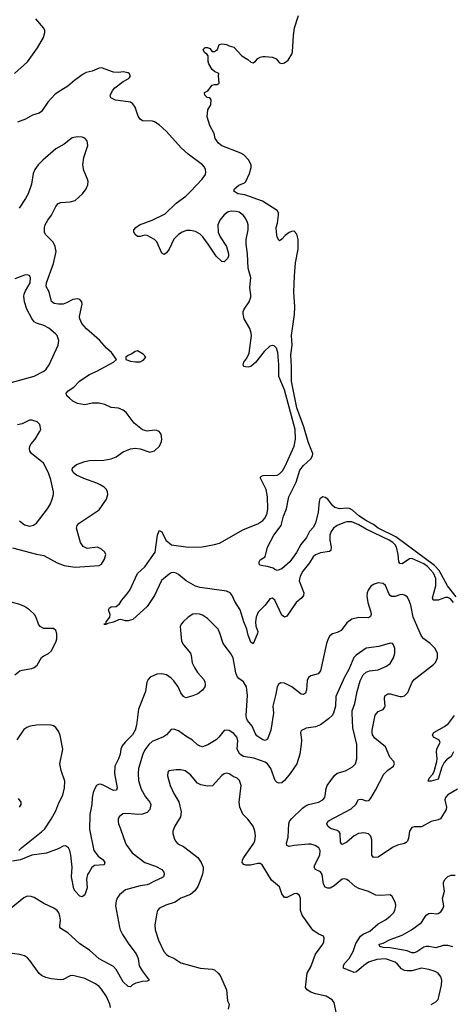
# Model space of a CAD drawing. Header units: inches. Extents: x 2220522 to 2384314, y 721474 to 893490.
# Tile 44 of 256: x 2251189 to 2254778, y 780670 to 788857. Entities that reach past the tile are written whole.
import ezdxf

# ---------------------------------------------------------------- set-up
doc = ezdxf.new("R2010")
doc.units = ezdxf.units.IN
doc.header["$MEASUREMENT"] = 0
doc.layers.add('C2758', color=7, linetype='Continuous')

msp = doc.modelspace()

# ---------------------------------------------------------------- linework, layer by layer
at = {"layer": 'C2758', "color": 5}
for points, elevation in [([(2254818.6, 784058.6), (2254747.2, 784150), (2254677.5, 784277.5), (2254638.8, 784318.8), (2254316.8, 784556.8), (2254170, 784629.9), (2254130, 784660.3), (2254073.8, 784690), (2254010, 784731.5), (2253957.2, 784777.2), (2253931.8, 784791.8), (2253910, 784796.1), (2253850, 784789.4), (2253810, 784799.8), (2253790, 784817.8), (2253750, 784869.8), (2253730, 784884.5), (2253710, 784890.6), (2253685.9, 784874.1), (2253678.9, 784850), (2253670, 784760.9), (2253648.4, 784670), (2253630, 784635.1), (2253599.7, 784600.3), (2253573.1, 784550), (2253527.7, 784492.3), (2253490, 784427.3), (2253434.9, 784350), (2253370, 784289.5), (2253330, 784277.2), (2253310, 784284), (2253296.5, 784296.5), (2253250, 784309.4), (2253210, 784314.5), (2253190, 784320.9), (2253180.9, 784330), (2253180.9, 784350), (2253190, 784366), (2253229.4, 784390.6), (2253249.8, 784470), (2253301.8, 784570), (2253363.1, 784650), (2253381.4, 784730), (2253407.8, 784790), (2253427.3, 784890), (2253487.3, 785012.7), (2253518.4, 785110), (2253549, 785151), (2253610, 785205.4), (2253623.7, 785230), (2253625.2, 785250), (2253618.7, 785270), (2253587.7, 785347.7), (2253552, 785472), (2253493.1, 785630), (2253448.2, 785850), (2253449.1, 785970), (2253442.4, 786070), (2253455.7, 786150), (2253448.9, 786231.1), (2253474, 786406), (2253476.7, 786470), (2253469.3, 786590.7), (2253474.3, 786725.7), (2253483.7, 786836.3), (2253505.2, 786950), (2253505.9, 787030), (2253494.6, 787074.6), (2253470, 787097.2), (2253450, 787096), (2253430, 787087.2), (2253397.1, 787062.9), (2253370, 787032), (2253350, 787017.2), (2253342.5, 787022.5), (2253329.5, 787049.5), (2253323.7, 787090), (2253322.7, 787130), (2253334, 787166), (2253342, 787230), (2253340.9, 787250), (2253329.2, 787270), (2253207.9, 787347.9), (2253061.4, 787401.4), (2253004, 787410), (2252969, 787430), (2252974, 787450), (2253010, 787481), (2253059.6, 787500.4), (2253069.6, 787510.4), (2253101.3, 787578.7), (2253113, 787627), (2253113.1, 787650), (2253091.2, 787691.2), (2253051.9, 787731.9), (2253027.1, 787747.1), (2252868.7, 787808.7), (2252840.9, 787830), (2252813.2, 787870), (2252805.2, 787910), (2252770, 787978), (2252749.3, 788050), (2252752.9, 788107.1), (2252779, 788150), (2252782, 788190), (2252770, 788208), (2252749.1, 788209.1), (2252728, 788230), (2252726, 788250), (2252754.6, 788265.4), (2252788.7, 788311.3), (2252810, 788318), (2252830, 788318), (2252848, 788330), (2252842, 788390), (2252846, 788410), (2252810, 788426), (2252790, 788442), (2252761.2, 788490), (2252755.3, 788510), (2252756.4, 788556.4), (2252746, 788570), (2252724.7, 788584.7), (2252715.3, 788610), (2252730, 788624.7), (2252750, 788624.7), (2252770, 788618), (2252790, 788592), (2252810, 788591.3), (2252834, 788610), (2252849.1, 788650.9), (2252870, 788656), (2252908.9, 788651.1), (2252930, 788638.8), (2252970, 788627.3), (2253037.3, 788557.3), (2253086.2, 788526.2), (2253110, 788502.8), (2253130, 788498.8), (2253150, 788510.8), (2253170, 788533.4), (2253190, 788544), (2253209.7, 788550.4), (2253230, 788550.4), (2253290, 788545.5), (2253321, 788530), (2253350, 788498), (2253370, 788491.3), (2253390, 788498), (2253420.1, 788519.9), (2253451.2, 788568.8), (2253457.6, 788590), (2253465.6, 788725.6), (2253475.3, 788790), (2253508.2, 788891.8)], 160), ([(2251145.6, 788410), (2251255.1, 788505), (2251338.6, 788621.4), (2251386.6, 788710), (2251399.6, 788750), (2251397.6, 788770), (2251386.3, 788790), (2251324.8, 788864.8)], 180), ([(2254795.5, 784010), (2254770, 784041.4), (2254750, 784052.2), (2254730, 784053), (2254670, 784029), (2254627.9, 784030), (2254621.3, 784050), (2254649.6, 784150), (2254649.9, 784210), (2254630, 784253.6), (2254578.6, 784310), (2254550, 784331.9), (2254450, 784376.3), (2254430, 784374.6), (2254370, 784331.3), (2254350, 784335.5), (2254341.3, 784350), (2254335.6, 784410), (2254322.1, 784470), (2254311.7, 784490), (2254292.4, 784510), (2254260.2, 784530), (2254070, 784621.4), (2254010, 784656.2), (2253950, 784680.2), (2253910, 784681.2), (2253890, 784675), (2253828.8, 784651.2), (2253798.3, 784630), (2253778.3, 784601.7), (2253767.2, 784570), (2253766.8, 784530), (2253779, 784470), (2253775.6, 784444.4), (2253765.7, 784434.3), (2253690, 784423.4), (2253650, 784406.8), (2253630.1, 784389.9), (2253599.2, 784340.8), (2253542.2, 784270), (2253520.5, 784230), (2253514, 784190), (2253551.1, 784090), (2253549, 784070), (2253534.6, 784050), (2253488.7, 784011.3), (2253410, 783895.8), (2253390, 783887.6), (2253370, 783905.6), (2253310, 784029.6), (2253290, 784046.3), (2253270, 784042), (2253229.3, 783990), (2253170.8, 783930), (2253155, 783890), (2253149.6, 783850), (2253153.6, 783813.6), (2253167.9, 783770), (2253166, 783754), (2253130, 783668), (2253110, 783680.9), (2253090, 783739.5), (2253078.9, 783790), (2253053.7, 783850), (2253021.2, 783950), (2252977.8, 784017.8), (2252954.8, 784070), (2252938, 784090), (2252910, 784104.3), (2252890, 784108.7), (2252690, 784136.2), (2252650, 784146.5), (2252573.1, 784190), (2252510, 784243.4), (2252490, 784255.3), (2252470, 784259.7), (2252450, 784256.6), (2252432.3, 784247.7), (2252367.6, 784192.4), (2252310.1, 784070), (2252250, 783977.1), (2252130, 783869.6), (2252090, 783857.6), (2252070, 783858), (2252030, 783869.4), (2252010, 783867), (2251970, 783847.3), (2251922.8, 783837.2), (2251910, 783829.4), (2251888.7, 783830), (2251908, 783832), (2251909, 783850), (2251938.4, 783890), (2251941.6, 783910), (2251927.6, 783950), (2251934.8, 783965.2), (2251950, 783974.9), (2251990, 783978.8), (2252019.5, 784000.5), (2252037.2, 784030), (2252080.9, 784079.1), (2252105.4, 784114.6), (2252170, 784251.5), (2252230, 784308.7), (2252315.1, 784430), (2252334.3, 784570), (2252350, 784610.6), (2252370, 784599.1), (2252404.5, 784530), (2252450.1, 784490.1), (2252590.1, 784470.1), (2252705.4, 784474.6), (2252810, 784492.5), (2252850, 784504.6), (2253050, 784617.9), (2253170, 784663.8), (2253210, 784691.3), (2253230, 784714.6), (2253247.6, 784752.4), (2253251.6, 784790), (2253248.9, 784890), (2253237.7, 784950), (2253189.8, 785050.2), (2253198.8, 785061.2), (2253212.6, 785067.4), (2253329.9, 785070.1), (2253350, 785080.2), (2253373.1, 785106.9), (2253395.3, 785144.7), (2253471.4, 785310), (2253483.8, 785370), (2253478.7, 785450), (2253390, 785779.7), (2253344.3, 785890), (2253343.4, 785990), (2253335.6, 786090), (2253325.4, 786125.4), (2253303.9, 786143.9), (2253290, 786147.3), (2253270, 786142), (2253223.1, 786096.9), (2253150, 786005.6), (2253110, 785973.6), (2253090, 785967.6), (2253066, 785970), (2253053.6, 785973.6), (2253046, 785986), (2253052.7, 786010), (2253078.3, 786041.7), (2253096.2, 786083.8), (2253116, 786230), (2253115.1, 786250), (2253103.5, 786290), (2253055.9, 786370), (2253046.5, 786410), (2253047.1, 786430), (2253055.8, 786450), (2253097.1, 786510), (2253109.8, 786549.7), (2253111.4, 786570), (2253101.6, 786630), (2253111.8, 786710), (2253089.8, 786790), (2253082.7, 786910), (2253071.1, 786990), (2253072.3, 787030), (2253087.7, 787110), (2253087.6, 787150), (2253082, 787170), (2253065.6, 787205.6), (2253048.4, 787230), (2253015.3, 787255.3), (2252990, 787263.2), (2252950, 787264.4), (2252922.2, 787257.8), (2252890, 787235.1), (2252852.7, 787190), (2252837.6, 787150), (2252840.6, 787090), (2252855.6, 787050), (2252908.5, 786970), (2252926, 786910), (2252926, 786890), (2252917.1, 786870), (2252890, 786844.5), (2252870, 786846.6), (2252822.4, 786890), (2252757.6, 786990), (2252711.5, 787051.5), (2252690, 787073.2), (2252650, 787095.7), (2252610, 787104.7), (2252577.2, 787102.8), (2252541.3, 787090), (2252510, 787070.8), (2252469.5, 787030.5), (2252431.5, 786948.5), (2252410, 786917.6), (2252390, 786905.6), (2252370, 786916), (2252330, 787009.3), (2252309.7, 787029.7), (2252250, 787061.6), (2252230, 787065.1), (2252190, 787054.5), (2252170, 787055.1), (2252150, 787069.4), (2252139.5, 787090), (2252137, 787110), (2252154, 787130), (2252185.1, 787150), (2252290.5, 787189.5), (2252397.5, 787242.5), (2252490, 787331), (2252570, 787389.2), (2252610, 787427.9), (2252706, 787530), (2252733.3, 787570), (2252736.9, 787590), (2252734.7, 787610), (2252726, 787630), (2252707.8, 787650), (2252590, 787739.1), (2252530.5, 787790.5), (2252410, 787928.2), (2252350, 787981.3), (2252310, 788007.8), (2252293.6, 788013.6), (2252210, 788015.6), (2252190, 788029.5), (2252174, 788054), (2252149.8, 788129.8), (2252130, 788157.4), (2252110, 788169.7), (2252090, 788174.5), (2251986.5, 788186.5), (2251947.7, 788207.7), (2251941.7, 788230), (2251963.5, 788270), (2251980.3, 788290), (2252050, 788342.8), (2252090, 788364.2), (2252102.8, 788377.2), (2252109.8, 788390), (2252100.3, 788410), (2252090, 788415.2), (2252050, 788422.2), (2252010, 788417.6), (2251970, 788419.7), (2251870, 788455.4), (2251850, 788452.8), (2251792.1, 788427.9), (2251743.3, 788416.7), (2251716.7, 788403.3), (2251647.2, 788352.8), (2251590, 788303), (2251530, 788269.1), (2251483.7, 788236.3), (2251423.9, 788170), (2251370, 788093.7), (2251350, 788078.5), (2251296.1, 788063.9), (2251237.3, 788030), (2251170, 788004.1)], 180), ([(2251130, 784466), (2251330, 784411.7), (2251390, 784401.2), (2251500.5, 784340.5), (2251559.4, 784319.4), (2251650, 784304.3), (2251850, 784318.9), (2251870, 784330.5), (2251895.1, 784370), (2251905.2, 784410), (2251897.2, 784430), (2251870, 784453.6), (2251835.3, 784470), (2251750, 784461.1), (2251717.4, 784477.4), (2251694.5, 784510), (2251660.4, 784630), (2251666.6, 784650), (2251683.6, 784670), (2251850, 784781.6), (2251911.1, 784870), (2251923.1, 784910), (2251919.8, 784930), (2251909.7, 784950), (2251891.1, 784970), (2251859.6, 784990), (2251830, 785004.4), (2251721.3, 785041.3), (2251662, 785070), (2251637.6, 785090), (2251630, 785102.7), (2251626, 785110), (2251627.3, 785130), (2251662.5, 785157.5), (2251730, 785183.5), (2251770, 785191.9), (2251890, 785195), (2251950, 785204.2), (2251990, 785223.2), (2252050, 785263.6), (2252110, 785288.7), (2252150, 785292.7), (2252190, 785288.2), (2252270, 785262), (2252309.5, 785270.5), (2252352.3, 785310), (2252369.4, 785350), (2252372.3, 785370), (2252366, 785410), (2252350, 785432.7), (2252330, 785442), (2252310, 785442.9), (2252250, 785435.6), (2252210, 785447.3), (2252141.4, 785501.4), (2252074.3, 785590), (2252049.4, 785610), (2252010, 785625.7), (2251950, 785632.6), (2251896.8, 785656.8), (2251850, 785667.4), (2251792.7, 785667.2), (2251730, 785655.1), (2251670, 785664.8), (2251630, 785685.7), (2251602.4, 785710), (2251580.9, 785730), (2251575.1, 785750), (2251592.3, 785770), (2251638.2, 785801.8), (2251687.8, 785850), (2251730, 785880.3), (2251770, 785906), (2251830, 785933.7), (2251969, 786010), (2251995.3, 786030), (2251952.7, 786090), (2251910, 786126.6), (2251852.3, 786192.3), (2251745, 786285), (2251705.6, 786330), (2251688.4, 786370), (2251686.9, 786390), (2251708.3, 786490), (2251705.6, 786510), (2251690, 786529.5), (2251670, 786535.1), (2251630, 786529.7), (2251578.3, 786501.7), (2251550, 786492), (2251511, 786491), (2251476.9, 786496.9), (2251454.1, 786514.2), (2251433.2, 786593.2), (2251410, 786638), (2251413.3, 786670), (2251471.6, 786830), (2251492.4, 786930), (2251484.7, 786970), (2251466.5, 787006.5), (2251403.9, 787070), (2251395.6, 787090), (2251395.1, 787130), (2251399.8, 787150), (2251422.3, 787190), (2251454.8, 787230), (2251490, 787304), (2251510, 787328), (2251530, 787337.6), (2251610, 787342.6), (2251650, 787354), (2251712.3, 787410), (2251742.9, 787450), (2251756.1, 787483.9), (2251758.4, 787510), (2251754, 787530), (2251722.4, 787602.4), (2251714.8, 787650), (2251723.9, 787710), (2251755.4, 787810), (2251749.6, 787850), (2251731.7, 787871.7), (2251710, 787881.1), (2251670, 787883.9), (2251626.6, 787873.4), (2251558.6, 787821.4), (2251490, 787784), (2251381.3, 787690), (2251341.6, 787650), (2251314.4, 787610), (2251302, 787578), (2251287.4, 787490), (2251259.1, 787410), (2251238.6, 787370), (2251184.3, 787290)], 220), ([(2251118.8, 785841.2), (2251310, 785892.3), (2251390, 785933.4), (2251408, 785950), (2251433.1, 785986.9), (2251509.6, 786150), (2251514.5, 786190), (2251499.5, 786230), (2251485.9, 786245.9), (2251432.8, 786292.8), (2251390, 786313.5), (2251330, 786332.2), (2251310, 786345.4), (2251290, 786371.3), (2251248.2, 786450), (2251228.9, 786510), (2251223.3, 786556.7), (2251225.6, 786574.4), (2251237.4, 786602.6), (2251276, 786670), (2251278.7, 786710), (2251271.1, 786731.1), (2251250, 786735.6), (2251230, 786731.5), (2251150, 786703)], 240), ([(2251188.4, 784690), (2251230, 784657), (2251270, 784645.3), (2251305.3, 784654.7), (2251328.3, 784671.7), (2251421.3, 784790), (2251444.2, 784830), (2251459.7, 784870), (2251469.7, 784910), (2251469.7, 784930), (2251448.6, 785030), (2251429.8, 785089.8), (2251388.2, 785168.2), (2251287.8, 785250), (2251274.7, 785270), (2251269.6, 785290), (2251273.3, 785310), (2251283.6, 785330), (2251318, 785370), (2251355.1, 785430), (2251363.7, 785450), (2251358, 785490), (2251334.1, 785514.2), (2251290, 785527.8), (2251270, 785527.8), (2251210, 785496.9), (2251170, 785488)], 240), ([(2254830, 782458.9), (2254750, 782411.1), (2254730.3, 782390), (2254725.2, 782370), (2254738.5, 782310), (2254733.8, 782290), (2254687.3, 782212.7), (2254670, 782203.7), (2254610, 782189.8), (2254530, 782145.8), (2254470, 782146.3), (2254450, 782138.7), (2254429, 782110), (2254421.8, 782050), (2254413.1, 782026.9), (2254403.7, 782016.3), (2254390, 782006.6), (2254330, 781992.6), (2254290, 781974.7), (2254170, 781893.2), (2254130, 781889.8), (2254116.1, 781910), (2254116.8, 782036.8), (2254107.9, 782067.9), (2254090, 782086.6), (2254050, 782095.2), (2254006.7, 782090), (2253971.4, 782070), (2253910, 782019), (2253870, 781999.7), (2253863.6, 782003.6), (2253857.7, 782017.7), (2253853.5, 782090), (2253844.6, 782104.6), (2253830, 782115), (2253772.9, 782132.9), (2253751.2, 782150), (2253741.6, 782170), (2253751.1, 782190), (2253761, 782198.9), (2253944.9, 782295.1), (2253984, 782330), (2254007.2, 782372.8), (2254030, 782375.4), (2254070, 782362.9), (2254090, 782365), (2254096.9, 782370), (2254110, 782384.2), (2254148.7, 782450), (2254217.3, 782582.7), (2254250, 782617.6), (2254296, 782650), (2254300.7, 782659.3), (2254304.5, 782670), (2254300.9, 782690), (2254265.9, 782725.9), (2254231, 782810), (2254141.5, 782881.5), (2254123.1, 782910), (2254118.8, 782930), (2254119.1, 782950), (2254145.8, 783074.2), (2254170, 783103.5), (2254210, 783122.4), (2254223.1, 783136.9), (2254227.6, 783150), (2254222, 783210), (2254226.1, 783233.9), (2254250, 783251.2), (2254270, 783251.1), (2254350, 783230.2), (2254370, 783229.1), (2254390, 783234.6), (2254416.4, 783263.6), (2254452.5, 783347.5), (2254468.3, 783371.7), (2254630, 783495.5), (2254646.7, 783513.3), (2254664.2, 783550), (2254662.4, 783590), (2254639.7, 783630), (2254603, 783670), (2254549.8, 783709.8), (2254530, 783732), (2254459.9, 783890), (2254441.4, 783990), (2254427.9, 784027.9), (2254410, 784057.4), (2254390, 784071.9), (2254370, 784077.1), (2254350, 784074.6), (2254310, 784059.5), (2254281.9, 784061.9), (2254269.3, 784069.3), (2254261.4, 784081.4), (2254230, 784151.5), (2254210, 784167.6), (2254170, 784174), (2254136.1, 784163.9), (2254110, 784146), (2254085.9, 784114.2), (2254077.1, 784090), (2254075.2, 784064.8), (2254082.6, 784010), (2254109.2, 783930), (2254111.3, 783910), (2254105.7, 783894.3), (2254090, 783882.2), (2254010, 783886.6), (2253950, 783873.3), (2253910, 783842.4), (2253861.4, 783778.6), (2253830, 783760.7), (2253790.2, 783749.8), (2253767.6, 783732.4), (2253753.4, 783710), (2253740.2, 783670), (2253690, 783443.6), (2253670, 783417.2), (2253610, 783400.3), (2253590, 783387.6), (2253578.7, 783361.3), (2253574.3, 783285.7), (2253564.4, 783255.6), (2253550, 783246.3), (2253530, 783248.4), (2253451.5, 783310), (2253390, 783341.3), (2253358, 783342), (2253340.5, 783330), (2253330.3, 783309.7), (2253320.2, 783250), (2253294.7, 783150), (2253298.4, 783090), (2253277, 782950), (2253250, 782874), (2253230, 782863.9), (2253210, 782869.8), (2253162.3, 782902.3), (2253150, 782918.7), (2253121.5, 782981.5), (2253082.3, 783030), (2253074, 783050), (2253071.9, 783070), (2253083.8, 783236.2), (2253075.4, 783310), (2253051.4, 783350), (2253010, 783379.8), (2252996.2, 783396.2), (2252986.1, 783426.1), (2252963.8, 783550), (2252943.2, 783590), (2252880.6, 783670), (2252854.6, 783754.6), (2252838.3, 783790), (2252750, 783878.2), (2252710, 783905.7), (2252685.3, 783914.7), (2252650, 783917.7), (2252630, 783913.7), (2252590.4, 783890), (2252548.5, 783850), (2252532.4, 783830), (2252524.2, 783810), (2252535.3, 783690), (2252550, 783659.1), (2252608.9, 783588.9), (2252615.8, 783570), (2252624, 783510), (2252642.4, 783470), (2252668.2, 783430), (2252720.2, 783370), (2252729.3, 783350), (2252732, 783330), (2252727.9, 783310), (2252710, 783283), (2252670, 783251.5), (2252630, 783233.6), (2252570, 783218), (2252550, 783228), (2252530, 783258.7), (2252506.3, 783310), (2252470, 783360.7), (2252450, 783381.1), (2252410, 783408.2), (2252370, 783417.8), (2252330, 783414.8), (2252273, 783390), (2252257.4, 783370), (2252247.2, 783347.2), (2252234.3, 783270), (2252175.8, 783124.2), (2252159.7, 782990), (2252150, 782949.4), (2252127.4, 782910), (2252066, 782850), (2252041.8, 782818.2), (2252030.3, 782790), (2252024.4, 782750), (2252011.4, 782710), (2251979.6, 782650), (2251976.6, 782590), (2251999.6, 782470), (2251993, 782450), (2251970, 782447.7), (2251890, 782489.8), (2251870, 782497.8), (2251850, 782499.2), (2251828.9, 782490), (2251810, 782458.4), (2251800.2, 782430), (2251791.8, 782390), (2251789.3, 782330.7), (2251771.9, 782248.1), (2251770, 782126), (2251805.6, 781950), (2251842.8, 781902.8), (2251883.1, 781870), (2251898.4, 781850), (2251890.2, 781829.8), (2251810, 781824.8), (2251790, 781807.4), (2251765.5, 781770), (2251754.3, 781750), (2251744.5, 781710), (2251750, 781638), (2251730, 781579.3), (2251710, 781562.7), (2251690, 781569.6), (2251650, 781612), (2251638.9, 781630), (2251619.1, 781730), (2251624.8, 781810), (2251614, 781910), (2251604.8, 781950), (2251595.1, 781970), (2251570, 781988), (2251550, 781984.4), (2251510, 781963.1), (2251412.7, 781927.3), (2251290, 781909.8), (2251194.8, 781870), (2251130, 781859.3)], 220), ([(2251150, 783410.3), (2251190, 783441.3), (2251210, 783449.1), (2251290, 783461.3), (2251310, 783470.3), (2251333.7, 783490), (2251370, 783554), (2251390, 783568.7), (2251430, 783587.4), (2251453.5, 783610), (2251492.7, 783690), (2251497.8, 783710), (2251497.7, 783750), (2251490, 783777.2), (2251470, 783795.6), (2251390, 783794.7), (2251360.5, 783810), (2251344.4, 783830), (2251324.9, 783884.9), (2251311.2, 783910), (2251271.2, 783950), (2251230, 783978), (2251190, 783994.8), (2251110, 784017.3)], 220), ([(2254610, 780667.4), (2254649.8, 780690.2), (2254669.8, 780710.2), (2254695.6, 780830), (2254698.5, 780870), (2254690, 780899.3), (2254670, 780929.5), (2254642.7, 780942.7), (2254590, 780958.7), (2254530, 780969.8), (2254450, 780948.6), (2254410, 780947.1), (2254390, 780951.3), (2254364.7, 780964.7), (2254330, 781004.4), (2254310, 781019.3), (2254230, 781047.1), (2254157.7, 781042.3), (2254090, 781019.3), (2254050, 780993.3), (2253990, 780940.5), (2253970, 780934.3), (2253880.9, 780970), (2253880.5, 780990), (2253891.1, 781010), (2253930, 781051.6), (2253962.4, 781110), (2253984.5, 781175.5), (2254024, 781236), (2254046.3, 781253.7), (2254101.1, 781278.9), (2254170, 781338), (2254230, 781373), (2254270, 781403), (2254297, 781430), (2254309.5, 781450), (2254318, 781490), (2254313.8, 781513.8), (2254285.6, 781565.6), (2254270, 781579), (2254190, 781573.6), (2254150, 781576.2), (2254088.2, 781608.2), (2254010, 781631.5), (2253979.5, 781650), (2253930, 781694), (2253910, 781707.3), (2253890, 781712.3), (2253870, 781709.6), (2253805, 781655), (2253770, 781636.9), (2253750, 781636.3), (2253730, 781642.9), (2253715.8, 781670), (2253704.5, 781750), (2253690.5, 781770.5), (2253648, 781790), (2253638.2, 781810), (2253642.5, 781830), (2253684.1, 781910), (2253688.4, 781950), (2253676.4, 781970), (2253646.6, 781990), (2253610, 782000.9), (2253590, 782002), (2253470, 781989.7), (2253430, 781980.7), (2253410, 781989.3), (2253407.6, 782010), (2253421, 782059), (2253426.3, 782170), (2253432.8, 782190), (2253448.4, 782211.6), (2253539.4, 782300.6), (2253562.3, 782317.7), (2253590.4, 782330.4), (2253674, 782350), (2253709.3, 782370), (2253725.1, 782390), (2253730, 782404.7), (2253736.9, 782463.1), (2253747, 782490), (2253806.5, 782573.5), (2253830, 782590.4), (2253897.2, 782610), (2253956, 782644), (2253982, 782670), (2253992.4, 782710), (2253993.5, 782830), (2253959.8, 782970), (2253952.8, 783090), (2253954.7, 783110), (2253976.9, 783170), (2253994.5, 783270), (2254021.4, 783358.6), (2254045.6, 783410), (2254070, 783430.4), (2254097.3, 783442.8), (2254170, 783451.6), (2254239.3, 783480.7), (2254270, 783503.8), (2254298, 783550), (2254309.6, 783590), (2254307.5, 783627.5), (2254298, 783658), (2254289.2, 783669.2), (2254270, 783674), (2254174.4, 783645.6), (2254071.3, 783630), (2253986.4, 783573.6), (2253966.4, 783553.6), (2253925.9, 783454.2), (2253890.6, 783390), (2253819.1, 783230), (2253816.3, 783150), (2253799.5, 783090), (2253786, 783070), (2253757.5, 783042.5), (2253690, 782993.5), (2253650, 782976.8), (2253570, 782965.6), (2253532.4, 782947.6), (2253524.9, 782930), (2253532.4, 782870), (2253530.4, 782830), (2253518.4, 782750), (2253492.2, 782670), (2253439.1, 782590), (2253390.1, 782529.9), (2253370, 782512.1), (2253346, 782510), (2253330, 782515.3), (2253314.5, 782530), (2253278, 782630), (2253250, 782669.7), (2253230, 782684.5), (2253137, 782717), (2253050, 782729.9), (2253018.5, 782750), (2252998.5, 782790), (2253002.9, 782862.9), (2252993.7, 782890), (2252970, 782922.9), (2252930, 782946.6), (2252910, 782949.4), (2252890, 782946), (2252845.5, 782890), (2252824, 782870), (2252752.5, 782827.5), (2252710, 782811.3), (2252690, 782815.4), (2252667.2, 782827.2), (2252626.1, 782866.1), (2252570, 782899.6), (2252510, 782944.2), (2252470, 782957), (2252450, 782956), (2252410.6, 782910), (2252385.7, 782894.3), (2252290, 782855.3), (2252261.8, 782830), (2252230, 782785.1), (2252212.7, 782750), (2252177.2, 782630), (2252173.4, 782590), (2252176.9, 782530), (2252199.3, 782459.3), (2252236, 782396), (2252271.4, 782350), (2252279.6, 782330), (2252271.5, 782290), (2252250, 782265.1), (2252210, 782250.8), (2252170, 782248.1), (2252090, 782257.8), (2252047.5, 782252.5), (2252017.6, 782230), (2252008.8, 782210), (2252007.2, 782190), (2252010.3, 782170), (2252028.5, 782130), (2252070.3, 782010), (2252079.5, 781990), (2252124.9, 781930), (2252230, 781848.2), (2252318.5, 781818.5), (2252370, 781792), (2252388.5, 781770), (2252391.7, 781750), (2252384.4, 781730), (2252376.4, 781723.6), (2252310, 781694.6), (2252269.5, 781670.5), (2252250, 781663.2), (2252190, 781655), (2252070, 781621), (2252019.3, 781580.7), (2252002.5, 781557.5), (2251990.4, 781530), (2251986.4, 781490), (2252018.3, 781310), (2252025.2, 781290), (2252045.2, 781250), (2252096.5, 781170), (2252158, 781090), (2252172.9, 781050), (2252182, 780990), (2252207, 780947), (2252266, 780870), (2252250, 780862), (2252210, 780858.7), (2252154.9, 780845.1), (2252128.3, 780831.7), (2252110, 780814), (2252090, 780819.3), (2252050, 780857), (2251990, 780959.5), (2251970, 780984.2), (2251850, 781047.8), (2251770, 781120.3), (2251690, 781172.1), (2251590, 781264.4), (2251530, 781299.6), (2251523.1, 781310), (2251522.2, 781322.2), (2251527.2, 781370), (2251524, 781404), (2251515.3, 781430), (2251501.7, 781450), (2251471.8, 781470), (2251389, 781509), (2251310, 781556.9), (2251285.6, 781565.6), (2251250, 781568), (2251224.3, 781555.7), (2251119.1, 781470)], 240), ([(2254796.6, 782770), (2254775.5, 782730), (2254738.5, 782701.5), (2254719.8, 782680.2), (2254698.2, 782641.8), (2254670, 782542.3), (2254610, 782525.4), (2254585.3, 782525.3), (2254593.5, 782550), (2254620.6, 782579.4), (2254634.2, 782605.8), (2254658.9, 782690), (2254661, 782710), (2254654.8, 782770), (2254658.7, 782790), (2254685, 782850), (2254674.8, 782870), (2254631.1, 782890), (2254620.5, 782910), (2254633.3, 782930), (2254721, 782979), (2254754.8, 783005.2), (2254803.7, 783070)], 180), ([(2251183.1, 781950), (2251203.5, 781970), (2251370, 782102.9), (2251397.8, 782130), (2251452, 782210), (2251490, 782279.3), (2251515.5, 782344.5), (2251548.8, 782410), (2251561.4, 782470), (2251563.9, 782523.9), (2251533.4, 782613.4), (2251522.9, 782670), (2251549.1, 782790), (2251524.6, 782904.6), (2251514.1, 782934.1), (2251490, 782971.5), (2251470, 782984.7), (2251449.7, 782989.7), (2251390, 782994.5), (2251328.2, 782991.8), (2251276.2, 782983.8), (2251247.3, 782972.7), (2251224.2, 782955.8), (2251164.4, 782870)], 220), ([(2253822, 780590), (2253804.7, 780684.7), (2253788.3, 780708.3), (2253737.8, 780737.8), (2253650, 780756.8), (2253610, 780772), (2253578.7, 780790), (2253566.2, 780810), (2253578.7, 780930), (2253610, 780980.5), (2253650, 781087.7), (2253709.6, 781170), (2253717.6, 781190), (2253720.2, 781220.2), (2253715.6, 781235.6), (2253670, 781255.4), (2253627.7, 781287.7), (2253539, 781410), (2253523.2, 781450), (2253522.8, 781550), (2253514.7, 781574.7), (2253493.2, 781590), (2253470, 781589.7), (2253410, 781558.7), (2253390, 781557), (2253370, 781589.2), (2253350, 781646), (2253282.9, 781702.9), (2253204.5, 781830), (2253190, 781839.7), (2253170, 781841), (2253107, 781827), (2253070, 781826.9), (2253051.6, 781831.6), (2253038, 781850), (2253041.6, 781870), (2253051.6, 781890), (2253136.8, 782010), (2253145.3, 782030), (2253148.5, 782070), (2253144.4, 782110), (2253129.7, 782150), (2253087.3, 782210), (2253045.1, 782250), (2253019.7, 782310), (2253014.3, 782350), (2253029.7, 782490), (2253016.3, 782530), (2252998, 782550), (2252964.5, 782564.5), (2252930, 782586.3), (2252908.9, 782591.1), (2252890, 782586), (2252870, 782573), (2252792.4, 782487.6), (2252750, 782482.5), (2252694.9, 782494.9), (2252668.1, 782508.1), (2252610, 782576.9), (2252565.2, 782610), (2252530, 782619.1), (2252490, 782620.5), (2252430, 782612), (2252421.1, 782598.9), (2252417.6, 782570), (2252439.3, 782490), (2252470, 782422), (2252513.2, 782353.2), (2252532.9, 782270), (2252526, 782230), (2252480.5, 782150), (2252463, 782110), (2252463, 782090), (2252473.4, 782050), (2252485.1, 782025.1), (2252503.6, 782003.6), (2252550, 781981.3), (2252671.5, 781890), (2252697.7, 781850), (2252713.8, 781810), (2252715.8, 781790), (2252708.4, 781751.6), (2252687.6, 781690), (2252670, 781649.5), (2252646.1, 781613.9), (2252610, 781584.2), (2252530, 781551.3), (2252482.2, 781517.8), (2252404.6, 781495.4), (2252350.4, 781469.6), (2252336.3, 781450), (2252330, 781428), (2252312.4, 781330), (2252317, 781290), (2252344.4, 781204.4), (2252388.4, 781110), (2252410, 781083.8), (2252430.3, 781070.3), (2252470, 781054.3), (2252530, 781014.7), (2252690, 780970.3), (2252790, 780960.9), (2252810, 780955.3), (2252840.3, 780930), (2252854.9, 780910), (2252908.5, 780790), (2252918, 780698), (2252930.6, 780670), (2252922, 780630)], 260), ([(2251188.7, 782310), (2251202, 782330), (2251202, 782350), (2251180.2, 782380.2)], 240), ([(2254790, 781149), (2254750, 781158.7), (2254710, 781158), (2254650, 781138.3), (2254590.4, 781150.4), (2254570, 781149.3), (2254550, 781144.6), (2254490, 781106.1), (2254470, 781098.1), (2254450, 781099.1), (2254410, 781115.4), (2254270, 781138.5), (2254210, 781142.3), (2254183, 781150), (2254177.2, 781170), (2254210, 781178.3), (2254270, 781207.7), (2254370, 781244.8), (2254447.4, 781290), (2254529.8, 781350), (2254569.3, 781410.7), (2254590, 781424.5), (2254610, 781427.6), (2254656.5, 781423.5), (2254670, 781425.5), (2254690, 781438.7), (2254711.5, 781468.5), (2254716.4, 781490), (2254705.7, 781550), (2254721.5, 781610), (2254712.2, 781667.8), (2254714.1, 781685.9), (2254726.6, 781710), (2254750, 781732.4), (2254776.2, 781743.8), (2254810, 781743.2)], 220), ([(2251944, 780644), (2251937.6, 780670), (2251910, 780733.6), (2251870, 780795.8), (2251850, 780816.9), (2251818.9, 780838.9), (2251730, 780885.7), (2251630.4, 780909.6), (2251610, 780905.6), (2251550, 780877), (2251530, 780874), (2251450, 780882.4), (2251407.9, 780892.1), (2251370, 780908.2), (2251350, 780925.1), (2251273.8, 781033.8), (2251255.1, 781055), (2251230, 781073.6), (2251190, 781084.5), (2251062, 781102)], 260)]:
    msp.add_lwpolyline(points, dxfattribs=dict(at, elevation=elevation))
at = {"layer": 'C2758', "color": 5, "elevation": 220}
msp.add_lwpolyline([(2252170, 786104), (2252150, 786099), (2252122.8, 786077.2), (2252090, 786064), (2252071.3, 786050), (2252072, 786030), (2252110, 786018.8), (2252150.9, 786010.9), (2252190, 786010.8), (2252210, 786022.8), (2252222, 786030), (2252238, 786050), (2252215.5, 786075.5)], close=True, dxfattribs=at)

doc.saveas('drawing.dxf')
